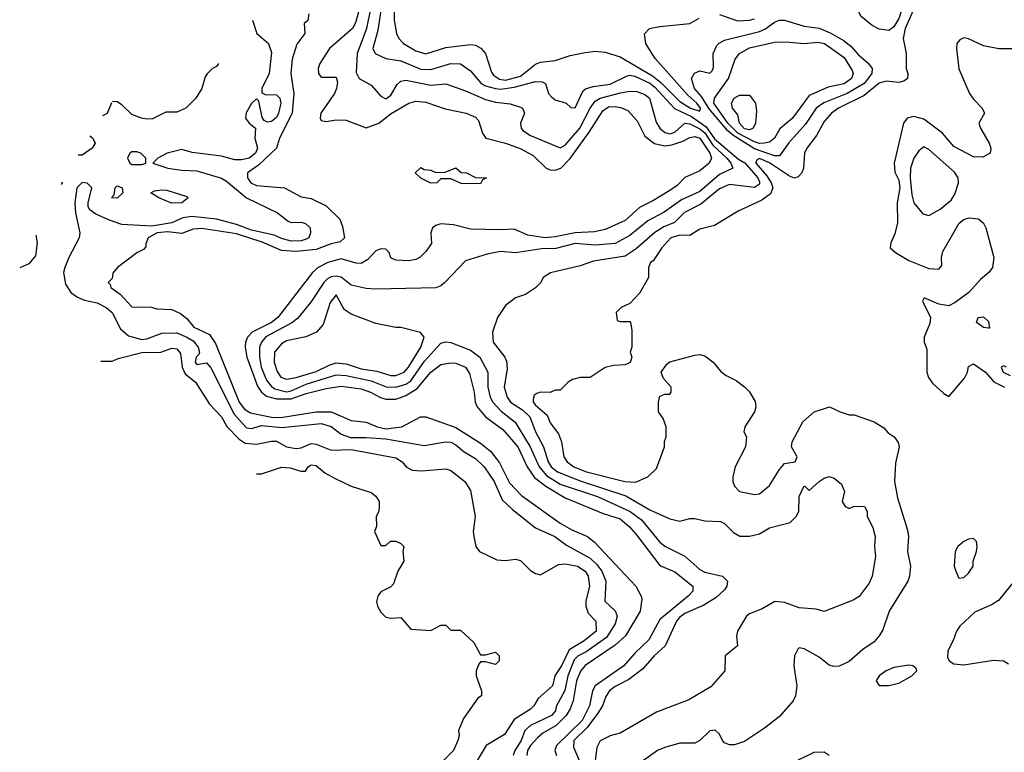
# Model space of a CAD drawing. Header units: inches. Extents: x 1793402 to 1900366, y 320852 to 470679.
# Tile 142 of 256: x 1813139 to 1817093, y 396723 to 399666. Entities that reach past the tile are written whole.
import ezdxf

# ---------------------------------------------------------------- set-up
doc = ezdxf.new("R2010")
doc.units = ezdxf.units.IN
doc.header["$MEASUREMENT"] = 0
doc.layers.add('B8319', color=7, linetype='Continuous')

msp = doc.modelspace()

# ---------------------------------------------------------------- linework, layer by layer
at = {"layer": 'B8319', "color": 4}
for points, elevation in [([(1816630, 399622.4), (1816590, 399628.2), (1816562.9, 399642.9), (1816518.2, 399678.2), (1816502, 399710), (1816505.4, 399730), (1816570, 399873), (1816590, 399903), (1816610, 399899.5), (1816650, 399868.7), (1816704, 399810), (1816710.2, 399790), (1816670.2, 399670), (1816650, 399637.6)], 272), ([(1816170, 399119.1), (1816090, 399147.5), (1816002.4, 399202.4), (1815981, 399221), (1815907.6, 399307.6), (1815877.4, 399357.4), (1815849.7, 399390), (1815837.2, 399430), (1815849.4, 399450.6), (1815870, 399461), (1815910, 399451), (1815919.5, 399460.5), (1815925.6, 399474.4), (1815924.5, 399530), (1815938.3, 399561.7), (1815948.2, 399571.8), (1815970, 399583.1), (1816110, 399618.9), (1816132.1, 399627.9), (1816170, 399656.4), (1816190, 399663.8), (1816210, 399663.8), (1816290, 399639.5), (1816350, 399631.7), (1816393.6, 399613.6), (1816450, 399580.9), (1816478.3, 399558.3), (1816506.4, 399526.4), (1816548.4, 399490), (1816562.4, 399470), (1816561.3, 399450), (1816530, 399409.8), (1816462.4, 399370), (1816368.4, 399331.6), (1816337.6, 399310), (1816294.3, 399245.7), (1816228.3, 399171.7), (1816190, 399119.5)], 272), ([(1816290, 399570.4), (1816344.4, 399575.6), (1816370.6, 399570), (1816450, 399513.4), (1816482.3, 399462.3), (1816486.4, 399450), (1816479.3, 399430), (1816450, 399408.5), (1816385.7, 399394.3), (1816310, 399360.7), (1816242, 399270), (1816192.1, 399227.9), (1816170, 399189.5), (1816150, 399173.6), (1816130, 399169.8), (1816110, 399169.1), (1816090, 399174.8), (1816023.7, 399210), (1815983.4, 399250), (1815927, 399330), (1815929.8, 399350.2), (1815985.7, 399430), (1816012.6, 399507.4), (1816029.4, 399530), (1816070, 399553.4), (1816170, 399576), (1816217.3, 399577.3)], 268), ([(1816070, 399223.7), (1816050, 399227.1), (1816029.6, 399250), (1816023.1, 399283.1), (1816002, 399310), (1815998, 399330), (1816008.7, 399350), (1816030, 399362), (1816070, 399362), (1816094, 399330), (1816098, 399298), (1816094, 399250), (1816084.7, 399230)], 264), ([(1816770, 399155.3), (1816750, 399139), (1816730, 399109), (1816717, 399070), (1816715.8, 399030), (1816722.2, 398962.2), (1816730.3, 398930.3), (1816766, 398886), (1816790, 398878.8), (1816835.6, 398904.4), (1816879.4, 398940.6), (1816894.5, 398965.5), (1816909.6, 399010), (1816907.3, 399030), (1816893.6, 399053.6), (1816790, 399144)], 288), ([(1813610, 399135.3), (1813590, 399135.3), (1813582, 399130), (1813572, 399110), (1813582, 399090), (1813590, 399084.7), (1813630, 399084.7), (1813646, 399090), (1813646, 399110), (1813626, 399130)], 252), ([(1814810, 399052), (1814847.3, 399052.7), (1814890, 399071), (1814912, 399052), (1814934, 399050), (1814970, 399032), (1815014, 399030), (1814998, 399022), (1814990, 399006), (1814911.6, 399008.4), (1814870, 399026), (1814830, 399026), (1814814, 399010), (1814790, 399009), (1814750, 399028.7), (1814728, 399050), (1814750, 399072), (1814763.6, 399063.6), (1814790, 399062)], 256), ([(1813530, 398948.7), (1813508, 398950), (1813518, 398962), (1813522, 398990), (1813530, 398998), (1813551.3, 398990), (1813554, 398970)], 248), ([(1813749.3, 398929.3), (1813698, 398950), (1813666, 398970), (1813681.2, 398978.8), (1813710, 398982.8), (1813730, 398980.7), (1813810, 398956), (1813816, 398950), (1813790, 398929.6)], 248), ([(1814410, 398561.2), (1814386, 398530), (1814358, 398442), (1814331, 398410), (1814288.5, 398391.5), (1814210, 398375.6), (1814190, 398363.7), (1814162.4, 398330), (1814161.3, 398290), (1814173, 398253), (1814188.2, 398230), (1814210, 398221.1), (1814250, 398229.1), (1814330, 398252.9), (1814381.6, 398278.4), (1814410, 398286.7), (1814450, 398283.6), (1814510, 398263.6), (1814573.9, 398253.9), (1814630, 398236), (1814650, 398236), (1814682.9, 398250), (1814701.1, 398270), (1814749.5, 398350), (1814764, 398390), (1814749.1, 398409.1), (1814670, 398429), (1814649.3, 398429.3), (1814570, 398445.2), (1814470, 398482.7), (1814442, 398502)], 272), ([(1817030, 398426), (1817010, 398428.7), (1816982, 398450), (1816988, 398470), (1817010, 398472), (1817030, 398454), (1817034, 398426)], 284), ([(1816970, 397582), (1816950, 397579), (1816930, 397569), (1816906.8, 397550), (1816896, 397530), (1816892, 397470), (1816898, 397450), (1816910, 397422), (1816930, 397424.7), (1816950, 397442), (1816968, 397470), (1816968, 397490), (1816982, 397530), (1816984, 397550), (1816982, 397570)], 284), ([(1816710, 397073.2), (1816650, 397063.7), (1816618.8, 397050), (1816590.8, 397030), (1816578.8, 397010), (1816591, 396991), (1816630, 396990.7), (1816670, 397000.7), (1816722, 397030), (1816742, 397050), (1816739, 397059), (1816726, 397070)], 284)]:
    msp.add_lwpolyline(points, close=True, dxfattribs=dict(at, elevation=elevation))
for points, elevation in [([(1814595.8, 399750), (1814577.7, 399622.3), (1814557.3, 399550), (1814566.8, 399530), (1814610, 399510.6), (1814670, 399500.3), (1814750, 399467), (1814790, 399465.7), (1814870, 399490.4), (1814910, 399488.2), (1814950, 399460.5), (1814993, 399410), (1815010, 399399.5), (1815050, 399388.9), (1815070, 399387.4), (1815124.8, 399395.2), (1815210, 399417.1), (1815236.7, 399416.7), (1815250.8, 399410), (1815263.1, 399370), (1815275.4, 399355.4), (1815290, 399343.8), (1815334, 399330), (1815352.7, 399312.7), (1815370, 399312), (1815400.7, 399379.3), (1815411.8, 399388.2), (1815442, 399398), (1815510, 399407.2), (1815579.1, 399440.9), (1815590, 399443.1), (1815610, 399438.5), (1815670, 399411), (1815690, 399395.2), (1815769.1, 399309.1), (1815837, 399277), (1815896, 399236), (1815930, 399187.6), (1816026.2, 399106.2), (1816050.6, 399090.6), (1816103.7, 399030), (1816110, 399014.8), (1816110, 399005.2), (1816090, 398992), (1815990, 399003.5), (1815950, 398986.6), (1815874.6, 398925.4), (1815809.3, 398890.7), (1815769.1, 398850.9), (1815726.5, 398833.5), (1815689.2, 398810.8), (1815615.3, 398744.7), (1815570, 398716.3), (1815443.8, 398696.2), (1815390, 398677.2), (1815271.1, 398648.9), (1815242, 398630), (1815232, 398610), (1815210, 398588), (1815170, 398562), (1815130, 398548), (1815090, 398518), (1815058, 398470), (1815038, 398410), (1815041, 398370), (1815087.3, 398310), (1815094, 398294), (1815096.5, 398263.5), (1815085.3, 398190), (1815097, 398150), (1815110.4, 398130), (1815158.2, 398098.2), (1815187.2, 398070), (1815210.3, 398010), (1815242.6, 397950), (1815261.5, 397890), (1815273.7, 397870), (1815299.3, 397850), (1815390, 397813.4), (1815573.4, 397753.4), (1815670, 397696.4), (1815750, 397661), (1815790, 397651.3), (1815830, 397662), (1815850, 397662), (1815890, 397652), (1815954, 397650), (1815970, 397642), (1816005.4, 397605.4), (1816031.1, 397591.1), (1816070, 397591), (1816110, 397601), (1816150, 397624.7), (1816233.6, 397646.4), (1816258, 397670), (1816268, 397690), (1816269, 397750), (1816288, 397790), (1816291.6, 397791.6), (1816310, 397774), (1816349.1, 397810.9), (1816370, 397824.7), (1816390, 397831), (1816410, 397824.7), (1816439.8, 397799.8), (1816451.3, 397770), (1816442, 397730), (1816454, 397710), (1816470, 397702), (1816490, 397712), (1816532, 397710), (1816542, 397690), (1816542, 397670), (1816565.4, 397625.4), (1816574.8, 397590), (1816571.3, 397550), (1816576, 397510), (1816562.8, 397430), (1816550, 397402), (1816510, 397348.7), (1816486.4, 397333.6), (1816370, 397288), (1816338, 397298), (1816270, 397302.7), (1816210, 397324), (1816171.1, 397328.9), (1816121.4, 397298.6), (1816070, 397279), (1816058, 397270), (1816022, 397210), (1816018, 397190), (1816022, 397150), (1815972, 397110), (1815971.3, 397050), (1815914.4, 396985.6), (1815826.8, 396933.2), (1815695.9, 396884.1), (1815550, 396799), (1815510, 396789), (1815470, 396769), (1815457.5, 396742.5), (1815430, 396533.2)], 272), ([(1814642.4, 399770), (1814643.4, 399663.4), (1814653, 399610), (1814662, 399590), (1814680.7, 399570), (1814730, 399540.4), (1814770, 399528.7), (1814850, 399553.7), (1814950, 399566.4), (1814970, 399563.1), (1814991.2, 399551.2), (1815010.4, 399530), (1815034.4, 399454.4), (1815042.4, 399442.4), (1815066.4, 399426.4), (1815090, 399422.6), (1815150, 399438.6), (1815210, 399487.2), (1815230, 399495.3), (1815290, 399502.4), (1815350, 399522), (1815410, 399534.4), (1815450, 399539.3), (1815490, 399535.8), (1815550, 399516.9), (1815680.6, 399440.6), (1815714.1, 399414.1), (1815790, 399336.9), (1815833, 399310), (1815870, 399298.8), (1815872.7, 399310), (1815858.5, 399330), (1815822.2, 399362.2), (1815691.8, 399510), (1815666, 399550), (1815654, 399570), (1815648.9, 399608.9), (1815668.7, 399630), (1815710, 399639.1), (1815830, 399650.8), (1815867.5, 399672.5)], 276), ([(1816747.6, 399750), (1816695.6, 399630), (1816687.2, 399590), (1816699.1, 399530), (1816698.8, 399470), (1816706, 399450), (1816704.7, 399430), (1816690, 399419), (1816670, 399413.2), (1816618.6, 399418.6), (1816590, 399411), (1816530, 399361.7), (1816427.3, 399310), (1816399.1, 399290), (1816370, 399257.2), (1816339.5, 399200.5), (1816300.7, 399150), (1816290.8, 399130), (1816287.3, 399070), (1816280.7, 399050), (1816266, 399034), (1816250, 399029.7), (1816230, 399036.9), (1816150, 399090.7), (1816110, 399107.6), (1816098, 399102), (1816095.3, 399090), (1816139.1, 399039.1), (1816157.6, 399010), (1816164, 398990), (1816153.9, 398966.1), (1816119.5, 398940.5), (1816023.8, 398896.2), (1815930, 398839), (1815870, 398824), (1815830, 398799.3), (1815790, 398799.7), (1815754, 398790), (1815717.3, 398750), (1815682.8, 398697.2), (1815672, 398690), (1815664.7, 398670), (1815664.7, 398630), (1815630, 398568), (1815590, 398526), (1815554, 398510), (1815534, 398490), (1815538, 398458), (1815550, 398454), (1815590, 398454), (1815592, 398450), (1815598, 398418), (1815598, 398350), (1815591.3, 398330), (1815598, 398310), (1815591.3, 398288.7), (1815570, 398279), (1815523.5, 398276.5), (1815490, 398269.2), (1815430, 398228.7), (1815390, 398229), (1815359.8, 398220.2), (1815342, 398210), (1815310, 398178), (1815290, 398178), (1815270, 398168.7), (1815230, 398169), (1815215.3, 398164.7), (1815204.5, 398155.5), (1815201.6, 398138.4), (1815201.6, 398130), (1815210, 398117.3), (1815257, 398077), (1815270, 398046.8), (1815302.4, 398002.4), (1815315.5, 397970), (1815324.9, 397910), (1815337.3, 397890), (1815364.9, 397870), (1815416, 397850), (1815569.2, 397810.8), (1815612, 397808), (1815662, 397830), (1815696.6, 397863.4), (1815729, 397950), (1815729.1, 397970.9), (1815735.3, 397990), (1815735.3, 398030), (1815723.1, 398063.1), (1815704, 398090), (1815704, 398130), (1815710, 398154), (1815730, 398162), (1815750, 398162), (1815755.3, 398170), (1815755.3, 398190), (1815724.7, 398224.7), (1815715.3, 398250), (1815738, 398282), (1815750, 398291.3), (1815850, 398318), (1815870, 398321), (1815890, 398316), (1815924.7, 398290), (1815953.7, 398253.7), (1815975.9, 398235.9), (1816015.9, 398215.9), (1816050.5, 398190.5), (1816070.5, 398170.5), (1816092.5, 398132.5), (1816095.5, 398110), (1816090.4, 398090), (1816050.6, 398030), (1816047.7, 398010), (1816057.3, 397990), (1816053.4, 397950), (1816012.7, 397870), (1816002.4, 397830), (1816003, 397810), (1816010, 397791.3), (1816030, 397770.8), (1816090, 397758.8), (1816110, 397760.7), (1816150, 397794.8), (1816190, 397858.8), (1816210, 397882.8), (1816253.2, 397890), (1816261.2, 397910), (1816239, 397950), (1816241.2, 397970), (1816283.7, 398050), (1816330, 398090.6), (1816390.9, 398110.9), (1816434, 398090), (1816470, 398078), (1816490, 398078), (1816570, 398051), (1816610, 398026), (1816626.6, 398006.6), (1816650.8, 397990), (1816667.5, 397967.5), (1816670.5, 397949.5), (1816656.3, 397883.7), (1816652.4, 397810), (1816664.4, 397744.4), (1816704.5, 397615.5), (1816708, 397590), (1816704.9, 397530), (1816716.3, 397470), (1816713, 397430), (1816705.5, 397410), (1816630.7, 397290), (1816604.9, 397215.1), (1816590.7, 397190), (1816570, 397166.6), (1816524.6, 397135.4), (1816470, 397087), (1816430, 397069.4), (1816407.2, 397067.2), (1816390, 397073.2), (1816350, 397105.2), (1816290, 397139), (1816270, 397142), (1816263.5, 397136.5), (1816251, 397110), (1816247.7, 397070), (1816260.5, 396990), (1816254.9, 396950), (1816244.9, 396930), (1816190, 396866), (1816130, 396819.3), (1816050, 396766.6), (1816010, 396752.7), (1815990, 396752.7), (1815970, 396761.2), (1815961.2, 396770), (1815950, 396795.3), (1815932.1, 396812.1), (1815910, 396809), (1815871, 396770), (1815850, 396759.3), (1815790, 396759.3), (1815730, 396742.7), (1815701, 396730), (1815644.7, 396690)], 276), ([(1814509.4, 399730.6), (1814487.2, 399652.8), (1814475.3, 399630), (1814383.7, 399550), (1814344.9, 399490), (1814338.4, 399470), (1814339.1, 399450), (1814350, 399434.8), (1814410, 399434.8), (1814415.3, 399415.3), (1814412, 399390), (1814403.7, 399370), (1814348.8, 399290), (1814345.5, 399270), (1814350, 399261), (1814370, 399257.3), (1814410, 399264), (1814450, 399262.8), (1814530, 399231), (1814582, 399250), (1814631.1, 399288.9), (1814702, 399330), (1814730, 399338), (1814770, 399334.9), (1814848.1, 399308.1), (1814932, 399290), (1814970, 399274.8), (1814981.4, 399261.4), (1814997.3, 399210), (1815011, 399190), (1815090, 399170.4), (1815149, 399149), (1815200.6, 399120.6), (1815254, 399070), (1815270, 399062.6), (1815290, 399061.1), (1815311.8, 399070), (1815350, 399108.4), (1815426.4, 399213.6), (1815480.5, 399299.5), (1815504.2, 399315.8), (1815530, 399317.7), (1815553.6, 399313.6), (1815580.7, 399300.7), (1815619.4, 399259.4), (1815650, 399198), (1815688.1, 399168.1), (1815730, 399159.6), (1815757.4, 399162.6), (1815802.2, 399177.8), (1815830, 399193.1), (1815850, 399196.5), (1815871.1, 399190), (1815910.3, 399130), (1815917, 399110), (1815908.2, 399090), (1815870, 399058.7), (1815810, 399031.8), (1815779.7, 399000.3), (1815750, 398979.7), (1815682.3, 398937.7), (1815628.1, 398911.9), (1815570, 398859.6), (1815490, 398822.9), (1815447, 398813), (1815370, 398809.8), (1815290, 398792.9), (1815249.8, 398789.8), (1815180.3, 398800.3), (1815124.4, 398824.4), (1815070, 398821.3), (1814950, 398824.5), (1814881.2, 398841.2), (1814830, 398845.6), (1814810, 398839.5), (1814797.3, 398830), (1814790.6, 398810), (1814792.8, 398767.2), (1814770, 398734), (1814747.9, 398712.1), (1814730, 398702.7), (1814702.5, 398697.5), (1814650, 398699.5), (1814630, 398709.2), (1814622.6, 398730), (1814610, 398743.5), (1814590, 398745.7), (1814570, 398737.7), (1814537.3, 398702.7), (1814510, 398687), (1814490, 398687.3), (1814430, 398704.7), (1814377.3, 398690), (1814338, 398670), (1814314.4, 398650), (1814175.8, 398470), (1814150.4, 398450), (1814072.4, 398410), (1814053.7, 398390), (1814046, 398370), (1814044, 398350), (1814051.5, 398310), (1814093.6, 398193.6), (1814110.3, 398170), (1814130, 398154), (1814170, 398142.3), (1814230, 398142.2), (1814290, 398163.5), (1814370, 398184.4), (1814430, 398193.6), (1814510, 398183.2), (1814547.7, 398170), (1814587.5, 398147.5), (1814610, 398141.5), (1814650, 398141.5), (1814690, 398155.8), (1814735.6, 398184.4), (1814790, 398250.4), (1814830, 398280.5), (1814870, 398288), (1814890, 398285.5), (1814930, 398270.5), (1814944.9, 398244.9), (1814963.7, 398170), (1814968.5, 398130), (1814976.4, 398110), (1815010, 398070.4), (1815079, 398019), (1815139.6, 397950), (1815177.3, 397870), (1815206.4, 397826.4), (1815251.5, 397791.5), (1815330, 397744.9), (1815481.8, 397681.8), (1815550, 397660.3), (1815588.1, 397628.1), (1815616.4, 397596.4), (1815710, 397472.7), (1815770, 397448), (1815842.8, 397390), (1815842.8, 397370), (1815824, 397350), (1815710, 397256.9), (1815665.5, 397174.6), (1815610, 397121.3), (1815565.7, 397070), (1815450.2, 396989.8), (1815439, 396970), (1815427.5, 396910), (1815397.5, 396850), (1815295.3, 396750), (1815288.5, 396730), (1815294.4, 396710)], 264), ([(1814548.1, 399710), (1814531.3, 399630), (1814494, 399530), (1814490, 399454), (1814502.8, 399430), (1814550, 399403), (1814590, 399358.8), (1814610, 399348.4), (1814630, 399362.8), (1814654.5, 399405.5), (1814670, 399419.1), (1814690, 399422.4), (1814790, 399402.6), (1814850, 399408.4), (1814930, 399380.5), (1815010, 399344.9), (1815050, 399334.3), (1815108.2, 399328.2), (1815150, 399314.8), (1815158, 399310), (1815166, 399290), (1815150.6, 399250), (1815153.4, 399230), (1815160.3, 399220.3), (1815190, 399200.4), (1815310, 399150.6), (1815330, 399162.4), (1815388.6, 399230), (1815429.9, 399310.1), (1815450, 399338.9), (1815469.8, 399350.2), (1815552, 399372), (1815590, 399378.7), (1815617.4, 399377.4), (1815650, 399366), (1815668, 399350), (1815694.7, 399254.7), (1815710.5, 399230), (1815730, 399212.7), (1815750, 399207.7), (1815770, 399213.4), (1815810, 399250.2), (1815830, 399247.4), (1815870, 399227.2), (1815890.8, 399210.8), (1815922.2, 399162.2), (1815979.1, 399110), (1815995.3, 399090), (1816002.8, 399070), (1815950, 399043.5), (1815870, 398975.8), (1815797.4, 398942.6), (1815727.1, 398892.9), (1815661.6, 398858.4), (1815590, 398798.7), (1815530, 398766.6), (1815450, 398759.8), (1815370, 398766.2), (1815292.8, 398747.2), (1815234.7, 398745.3), (1815130, 398729.6), (1815070, 398735.1), (1815015.9, 398724.1), (1814930, 398697.2), (1814846, 398610), (1814830, 398597.2), (1814810, 398589.3), (1814570, 398582.7), (1814530, 398586), (1814470, 398599.5), (1814430, 398631.3), (1814410, 398635.8), (1814390, 398632.8), (1814374.9, 398625.1), (1814360.4, 398610), (1814308.9, 398531.1), (1814254.9, 398465.1), (1814232.3, 398447.7), (1814127.8, 398392.2), (1814110.3, 398370), (1814102.6, 398350), (1814101.7, 398310), (1814109.1, 398270), (1814130, 398217.1), (1814150, 398192), (1814163.5, 398183.5), (1814210, 398171.3), (1814230, 398175.2), (1814290, 398202.2), (1814410, 398239.6), (1814450, 398236.9), (1814550, 398215.2), (1814611.2, 398191.2), (1814650, 398189.1), (1814690, 398202), (1814710, 398214.9), (1814765.3, 398294.7), (1814830, 398366.4), (1814850, 398372.2), (1814870, 398368.4), (1814950, 398338.7), (1814986.4, 398310), (1815019.3, 398250), (1815019.5, 398190), (1815028.8, 398150), (1815039.5, 398130), (1815073, 398093), (1815129.1, 398049.1), (1815189.1, 397950), (1815224.7, 397870), (1815254.7, 397834.7), (1815310, 397799.7), (1815459.1, 397750), (1815590.4, 397690), (1815636.4, 397656.4), (1815708.2, 397568.2), (1815730, 397550.4), (1815810, 397510.5), (1815870, 397457.1), (1815890, 397446.7), (1815962, 397430), (1815981, 397410), (1815978.8, 397390), (1815970, 397375.3), (1815935.8, 397344.2), (1815885.9, 397314.1), (1815810, 397280.5), (1815790, 397265.1), (1815776.4, 397250), (1815731, 397150), (1815686.8, 397110), (1815642, 397058), (1815584.8, 397015.2), (1815530, 396986.6), (1815508, 396970), (1815492.5, 396947.5), (1815479.3, 396910), (1815460.5, 396879.5), (1815417.6, 396822.4), (1815364.6, 396770), (1815363.1, 396743.1), (1815387.7, 396687.7)], 268), ([(1814300.7, 399690), (1814296.9, 399663.1), (1814282, 399650), (1814284.7, 399610), (1814251.8, 399568.2), (1814233, 399507), (1814227.6, 399450), (1814239.6, 399370), (1814233.4, 399290), (1814182, 399190), (1814170.3, 399149.7), (1814098.3, 399081.7), (1814054, 399050), (1814053.4, 399030), (1814067.7, 399010), (1814090, 398999.3), (1814202, 398990), (1814270, 398954.8), (1814310, 398947.3), (1814370, 398918.4), (1814424.3, 398864.3), (1814435.4, 398835.4), (1814443.1, 398790), (1814426.1, 398773.9), (1814390, 398765.7), (1814330, 398742.6), (1814250, 398734.2), (1814190, 398739.3), (1814112.3, 398772.3), (1814010, 398805.1), (1813870, 398826.6), (1813835.9, 398824.1), (1813790, 398807.3), (1813734.2, 398814.2), (1813690.8, 398810), (1813655.5, 398790), (1813646, 398766), (1813646, 398754), (1813636.9, 398743.1), (1813610, 398728.7), (1813532, 398670), (1813512.7, 398647.3), (1813510, 398626), (1813494, 398610), (1813502, 398602), (1813504.7, 398590), (1813543, 398563), (1813590, 398512), (1813668.4, 398511.6), (1813690, 398504.7), (1813750, 398502), (1813785.4, 398485.4), (1813810, 398466), (1813839.1, 398430), (1813900.9, 398400.9), (1813925.2, 398365.2), (1814020.2, 398130), (1814041.7, 398101.7), (1814066.5, 398086.5), (1814150, 398069.2), (1814187.3, 398067.3), (1814330, 398090.2), (1814390.2, 398090.2), (1814470, 398056.3), (1814530, 398048.5), (1814574.8, 398030), (1814610, 398022.8), (1814674, 398030), (1814749, 398070), (1814770, 398070.4), (1814890, 398027.2), (1814990, 397964.9), (1815030, 397932.4), (1815066.1, 397886.1), (1815105.9, 397805.9), (1815154.7, 397754.7), (1815310, 397643.1), (1815356.7, 397616.7), (1815418.8, 397590), (1815447.6, 397567.6), (1815613, 397390), (1815635.5, 397350), (1815637.6, 397337.6), (1815630.3, 397290), (1815571.5, 397190), (1815530, 397153.5), (1815410, 397071.1), (1815390.9, 397049.1), (1815375.4, 397010), (1815362.2, 396930), (1815350, 396897.6), (1815333.4, 396870), (1815294, 396830), (1815240.3, 396799.7), (1815218.6, 396781.4), (1815190.2, 396750), (1815179.1, 396730), (1815175.8, 396710)], 256), ([(1815950, 399687.3), (1816021.6, 399661.6), (1816070, 399664.2), (1816090, 399668.9)], 276), ([(1814074.1, 399663.5), (1814091.3, 399610), (1814138.8, 399570), (1814150, 399534), (1814141, 399450), (1814111.3, 399390), (1814112, 399372), (1814125.4, 399365.4), (1814170, 399364), (1814184, 399350), (1814188.2, 399330), (1814178.7, 399290), (1814170, 399272.7), (1814150, 399257), (1814134, 399254), (1814120.9, 399260.9), (1814112.7, 399272.7), (1814099, 399339), (1814090, 399348), (1814070, 399328.7), (1814048.5, 399291.5), (1814046, 399270), (1814061, 399250), (1814086.8, 399230), (1814084, 399190), (1814094, 399150), (1814086.4, 399130), (1814060.7, 399110), (1814030, 399102.6), (1814002.7, 399102.7), (1813950, 399118), (1813832.1, 399132.1), (1813790, 399144), (1813732, 399130), (1813694, 399110), (1813674, 399090), (1813734, 399070), (1813790, 399060.7), (1813850, 399059.1), (1813950, 399028.7), (1813970, 399017.6), (1814050, 398950.3), (1814174.8, 398890), (1814216.7, 398856.7), (1814230, 398850.6), (1814270, 398852.7), (1814287.5, 398847.5), (1814306, 398830), (1814306.8, 398810), (1814301, 398790), (1814290, 398783.7), (1814270, 398777), (1814230, 398776.2), (1814190, 398786.3), (1814160.5, 398800.5), (1814070, 398820.3), (1814010, 398842.5), (1813930, 398864.8), (1813830, 398875.8), (1813794.8, 398870), (1813750.2, 398849.8), (1813670, 398836.8), (1813550, 398843.1), (1813500.1, 398860.1), (1813445.1, 398885.1), (1813421.4, 398901.5), (1813414.7, 398914.7), (1813413.7, 398930), (1813429.4, 398990), (1813410, 399009.4), (1813390, 399011.6), (1813369.1, 398990.9), (1813360.7, 398930), (1813362.8, 398890), (1813380.5, 398810), (1813378.4, 398790), (1813336.4, 398710), (1813320.5, 398670), (1813315.5, 398650), (1813323.1, 398603.1), (1813344, 398570), (1813371.6, 398551.6), (1813399.5, 398539.5), (1813450, 398528.2), (1813486.8, 398510), (1813510.4, 398490), (1813543.8, 398423.8), (1813576.5, 398396.5), (1813630, 398381.5), (1813650, 398383.6), (1813710, 398406.3), (1813770, 398407.6), (1813810.9, 398390.9), (1813835.2, 398375.2), (1813855.5, 398350), (1813861, 398330), (1813858.8, 398321.2), (1813847.7, 398310), (1813844, 398290), (1813850, 398281), (1813890, 398286.8), (1813906.9, 398266.9), (1814001.1, 398081.1), (1814050, 398026.7), (1814070, 398024.2), (1814110, 398035.8), (1814192.1, 398027.9), (1814350, 398043.1), (1814390, 398031.8), (1814430, 398000.3), (1814467.1, 397987.1), (1814530, 397987.9), (1814610, 397982), (1814764.1, 397955.9), (1814850, 397970.4), (1814870, 397968), (1814890, 397958), (1814924, 397930), (1814970, 397903.1), (1815004.4, 397870), (1815044.9, 397810), (1815076.5, 397736.5), (1815117.7, 397697.7), (1815210, 397624), (1815287.7, 397590), (1815335.1, 397555.1), (1815430, 397502.6), (1815457.5, 397477.5), (1815476.5, 397450), (1815493.4, 397410), (1815488.4, 397330), (1815530, 397290.7), (1815538.4, 397270), (1815530, 397239), (1815495.6, 397184.4), (1815414, 397126), (1815382.4, 397110), (1815366.1, 397093.9), (1815340.2, 397030), (1815328.3, 396971.7), (1815293, 396907), (1815290.4, 396890), (1815274.9, 396870), (1815190.6, 396830), (1815168.2, 396810), (1815153.4, 396770), (1815127.3, 396730), (1815120.5, 396710)], 252), ([(1817170, 399549.3), (1817070.7, 399549.3), (1817010, 399561.2), (1816950, 399589.2), (1816930, 399592.7), (1816914.4, 399585.6), (1816902.8, 399570), (1816900.7, 399550), (1816910.9, 399469.1), (1816954, 399370), (1816970, 399346), (1817004.7, 399310), (1817014, 399290), (1816991, 399250), (1816997.3, 399230), (1817033, 399170), (1817038.8, 399150), (1817036, 399130), (1817006.8, 399113.2), (1816970, 399115.1), (1816890, 399157), (1816845.4, 399210), (1816770, 399265.6), (1816730, 399277.4), (1816702.8, 399270), (1816688, 399250), (1816650.4, 399090), (1816653.8, 399053.8), (1816670, 399021), (1816673.1, 398990), (1816663.1, 398930), (1816664.9, 398850), (1816654, 398806), (1816637.3, 398770), (1816634.8, 398750), (1816656, 398730), (1816710, 398698), (1816790, 398666.4), (1816830, 398663), (1816842, 398678), (1816840.8, 398710), (1816846, 398734), (1816912.1, 398847.9), (1816930, 398863), (1816950.5, 398870.5), (1816990, 398866.4), (1817009.1, 398849.1), (1817018.9, 398830), (1817051.3, 398710), (1817046, 398670), (1817030.8, 398650), (1816997.6, 398622.4), (1816950.2, 398569.8), (1816896.3, 398530), (1816870, 398516.9), (1816830, 398523.6), (1816771.6, 398548.4), (1816764.9, 398535.1), (1816797, 398470), (1816794.4, 398445.6), (1816770.8, 398390), (1816771, 398371), (1816782, 398342), (1816781.6, 398250), (1816788.8, 398228.8), (1816805.5, 398205.5), (1816850, 398164.7), (1816870, 398152), (1816934, 398226), (1816946, 398250), (1816950, 398272), (1816970, 398282.8), (1817017.1, 398250), (1817051.5, 398211.5), (1817094.4, 398190)], 284), ([(1813938, 399490.4), (1813938, 399490), (1813930, 399478), (1813914, 399470), (1813891.6, 399448.4), (1813883.6, 399436.4), (1813871, 399390), (1813846.8, 399350), (1813806, 399310), (1813770, 399294.5), (1813726, 399294), (1813672.5, 399267.5), (1813650, 399266.6), (1813628, 399270), (1813590, 399284.5), (1813550, 399324), (1813530, 399335.3), (1813512.2, 399337.7)], 248), ([(1813507.7, 399332.4), (1813490, 399289), (1813471.3, 399279.6)], 248), ([(1813421.4, 399198.8), (1813433.4, 399190), (1813442, 399170), (1813430.3, 399149.7), (1813390, 399121.2), (1813373.4, 399121.2)], 248), ([(1813309.3, 399013.7), (1813310.4, 399010), (1813305.4, 399004.3)], 248), ([(1813204.1, 398800.1), (1813208.9, 398768.9), (1813203.2, 398716.8), (1813175.4, 398684.6), (1813139.2, 398668.7)], 248), ([(1813465.4, 398294), (1813510, 398294), (1813535.3, 398304.7), (1813630, 398328.9), (1813706, 398330), (1813750, 398346.4), (1813770, 398343), (1813785.3, 398325.3), (1813792.2, 398270), (1813803.2, 398243.2), (1813844.9, 398210), (1813901.3, 398121.3), (1813950, 398070.7), (1813971.4, 398031.4), (1814020.7, 397980.7), (1814045.1, 397965.1), (1814090, 397960.5), (1814150, 397972.4), (1814170, 397972.2), (1814210, 397950.3), (1814250, 397942.7), (1814270, 397946), (1814310, 397963.8), (1814330, 397960.5), (1814390, 397937.1), (1814470, 397938.9), (1814650, 397905.5), (1814674.8, 397890), (1814691, 397870), (1814715.9, 397855.9), (1814753.4, 397853.4), (1814850, 397861.3), (1814870, 397854.9), (1814926.8, 397810), (1814950, 397774), (1814968, 397670), (1814960.7, 397610), (1814962.8, 397590), (1814971, 397550), (1814986, 397530), (1815055.5, 397495.5), (1815090, 397493), (1815130, 397499.3), (1815150, 397493), (1815190, 397453), (1815210, 397440.5), (1815230, 397436.3), (1815303.3, 397476.7), (1815330, 397480.4), (1815378.8, 397470), (1815410, 397450.4), (1815421.6, 397430), (1815428, 397390), (1815413, 397330), (1815412.7, 397310), (1815422.3, 397282.3), (1815453.1, 397250), (1815454.6, 397210), (1815406, 397170), (1815346.2, 397133.8), (1815315.5, 397070), (1815288.8, 397030), (1815279.3, 396990), (1815221.1, 396938.9), (1815204, 396910), (1815190, 396896), (1815125.5, 396854.5), (1815085.7, 396794.3), (1815013, 396750), (1814976.3, 396690)], 248), ([(1817102, 398270), (1817090, 398275.1), (1817081, 398270), (1817088.2, 398250), (1817116.8, 398236.8)], 288), ([(1814090.5, 397842), (1814110, 397842), (1814190, 397868), (1814225.5, 397865.5), (1814268, 397852), (1814287.3, 397852.7), (1814298, 397870), (1814310, 397878), (1814330, 397874.8), (1814365.2, 397845.2), (1814403.4, 397823.4), (1814470, 397791.3), (1814550, 397766), (1814570, 397751.3), (1814582.8, 397730), (1814582.8, 397710), (1814581, 397690), (1814571.3, 397670), (1814572, 397630), (1814564.7, 397610), (1814590, 397554), (1814610, 397554), (1814628.9, 397571.1), (1814650, 397571.3), (1814670, 397562), (1814682, 397550), (1814678, 397530), (1814682, 397490), (1814658, 397450), (1814639.8, 397400.2), (1814630, 397388), (1814590, 397368), (1814578, 397350), (1814571.6, 397328.4), (1814576, 397310), (1814590, 397286), (1814610, 397266), (1814630, 397261), (1814670, 397264.7), (1814710, 397218), (1814790, 397212), (1814830, 397234), (1814850, 397234), (1814870, 397214), (1814910, 397214), (1814963.6, 397163.6), (1814990, 397114), (1815010, 397114), (1815050, 397124.7), (1815064.7, 397110), (1815064.7, 397090), (1815050, 397075.3), (1815010, 397086), (1814990, 397086), (1814983.6, 397076.4), (1814972, 397050), (1814972, 397030), (1814994, 396970), (1814994, 396950), (1814979.6, 396940.4), (1814922, 396858), (1814902, 396810), (1814904.7, 396790), (1814898.8, 396770), (1814880.7, 396730), (1814841, 396690)], 244), ([(1817133.4, 397410), (1817070, 397333.2), (1817044.1, 397315.9), (1816974.9, 397285.1), (1816914, 397230), (1816900.7, 397210), (1816887.9, 397172.1), (1816866, 397130), (1816864.7, 397104.7), (1816872, 397090), (1816890, 397078), (1816930, 397074.8), (1817050, 397093.4), (1817090, 397090.8), (1817110, 397078)], 284), ([(1816262, 396690), (1816330, 396722.8), (1816370, 396724.7), (1816390, 396711)], 276)]:
    msp.add_lwpolyline(points, dxfattribs=dict(at, elevation=elevation))

doc.saveas('drawing.dxf')
